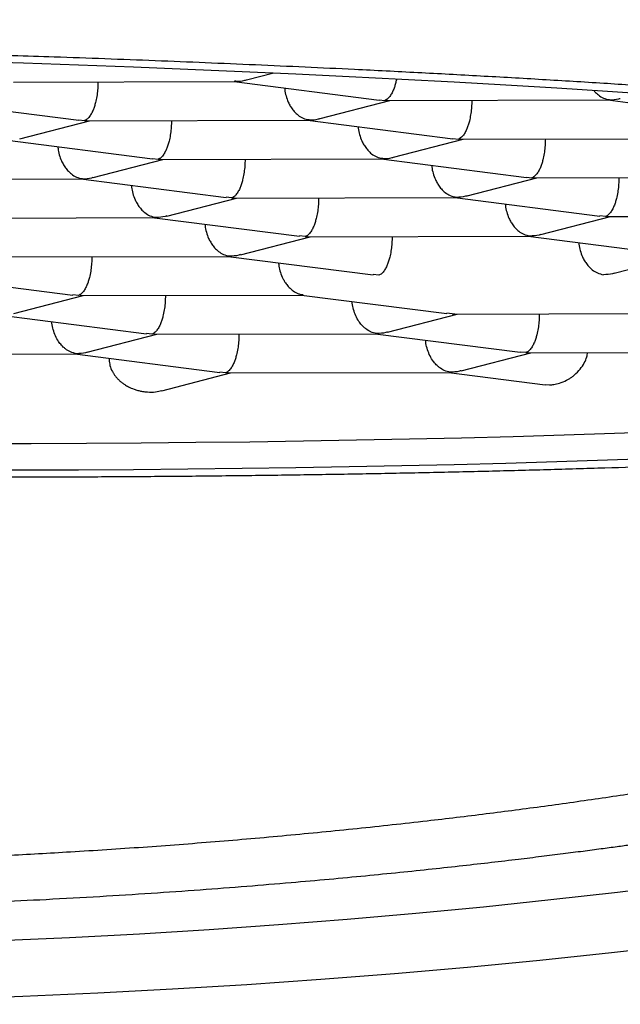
# Model space of a CAD drawing. Header units: millimetres. Extents: x 8 to 616, y 12 to 442.
# Tile 25 of 34: x 320.35 to 322.58, y 414.2 to 417.85. Entities that reach past the tile are written whole.
import ezdxf

# ---------------------------------------------------------------- set-up
doc = ezdxf.new("R2010")
doc.units = ezdxf.units.MM

msp = doc.modelspace()

# ---------------------------------------------------------------- linework, layer by layer
at = {"color": 7, "linetype": 'Continuous', "lineweight": 30}
for p, q in [((321.1912, 417.6302), (321.293, 417.6566)), ((320.3265, 417.6225), (321.1465, 417.6245)), ((320.6401, 417.6232), (320.64, 417.6163)), ((321.1454, 417.6245), (321.6839, 417.5556)), ((321.1512, 417.6251), (321.1465, 417.6254)), ((320.0311, 417.5496), (320.5696, 417.4808)), ((321.4642, 417.4867), (321.7227, 417.5538)), ((321.684, 417.5565), (321.7046, 417.5543)), ((321.7046, 417.5543), (321.7137, 417.5546)), ((321.7137, 417.5538), (322.5338, 417.5558)), ((322.0273, 417.5545), (322.0272, 417.5476)), ((322.5326, 417.5558), (323.0711, 417.4869)), ((322.5384, 417.5564), (322.5337, 417.5567)), ((320.3499, 417.4118), (320.6084, 417.4789)), ((320.5697, 417.4816), (320.5903, 417.4795)), ((320.5903, 417.4795), (320.5994, 417.4798)), ((320.5994, 417.4789), (321.4195, 417.4809)), ((320.913, 417.4797), (320.9129, 417.4727)), ((321.4183, 417.4809), (321.9569, 417.4121)), ((321.4241, 417.4815), (321.4195, 417.4818)), ((320.304, 417.4061), (320.8426, 417.3372)), ((321.7371, 417.3431), (321.9956, 417.4102)), ((321.9569, 417.4129), (321.9775, 417.4108)), ((321.9775, 417.4108), (321.9866, 417.4111)), ((321.9866, 417.4102), (322.8067, 417.4122)), ((322.3003, 417.411), (322.3001, 417.404)), ((320.6228, 417.2683), (320.8813, 417.3354)), ((320.8427, 417.3381), (320.8632, 417.3359)), ((320.8632, 417.3359), (320.8723, 417.3362)), ((320.8723, 417.3354), (321.6924, 417.3374)), ((321.186, 417.3361), (321.1859, 417.3292)), ((321.6913, 417.3374), (322.2298, 417.2685)), ((321.6971, 417.338), (321.6924, 417.3383)), ((322.2299, 417.2693), (322.2505, 417.2672)), ((319.7888, 417.2606), (320.5781, 417.2625)), ((320.577, 417.2625), (321.1154, 417.1937)), ((320.5828, 417.2631), (320.5781, 417.2634)), ((322.0102, 417.1996), (322.2686, 417.2667)), ((322.2505, 417.2672), (322.2596, 417.2675)), ((322.2596, 417.2666), (323.0796, 417.2686)), ((322.5732, 417.2674), (322.5731, 417.2604)), ((320.8959, 417.1247), (321.1543, 417.1918)), ((321.1362, 417.1924), (321.1155, 417.1946)), ((321.1362, 417.1924), (321.1453, 417.1927)), ((321.1453, 417.1918), (321.9653, 417.1938)), ((321.4589, 417.1926), (321.4588, 417.1856)), ((321.9642, 417.1938), (322.5026, 417.1249)), ((321.97, 417.1944), (321.9653, 417.1947)), ((322.2831, 417.056), (322.5415, 417.1231)), ((322.5234, 417.1236), (322.5027, 417.1258)), ((322.5234, 417.1236), (322.5325, 417.124)), ((322.5325, 417.1231), (323.3526, 417.1251)), ((320.031, 417.1169), (320.851, 417.119)), ((320.8499, 417.1189), (321.3883, 417.0501)), ((320.8557, 417.1196), (320.851, 417.1198)), ((321.4091, 417.0488), (321.3884, 417.051)), ((321.4182, 417.0482), (322.2383, 417.0502)), ((322.2371, 417.0502), (322.7755, 416.9814)), ((322.243, 417.0508), (322.2383, 417.0511)), ((321.1688, 416.9812), (321.4272, 417.0482)), ((321.4091, 417.0488), (321.4182, 417.0491)), ((321.7318, 417.049), (321.7317, 417.042)), ((322.556, 416.9125), (322.8144, 416.9795)), ((320.3041, 416.9734), (321.124, 416.9754)), ((320.6175, 416.9741), (320.6174, 416.9672)), ((321.1228, 416.9754), (321.6612, 416.9065)), ((321.1287, 416.976), (321.124, 416.9763)), ((321.682, 416.9052), (321.6613, 416.9074)), ((320.0085, 416.9005), (320.547, 416.8317)), ((320.5678, 416.8304), (320.547, 416.8326)), ((320.577, 416.8307), (320.5678, 416.8304)), ((320.577, 416.8298), (321.3969, 416.8318)), ((320.8905, 416.8306), (320.8904, 416.8236)), ((321.3958, 416.8318), (321.9342, 416.763)), ((321.4016, 416.8324), (321.3969, 416.8327)), ((320.3275, 416.7628), (320.5858, 416.8298)), ((321.7147, 416.694), (321.9731, 416.7611)), ((321.955, 416.7617), (321.9343, 416.7639)), ((321.955, 416.7617), (321.9641, 416.762)), ((321.9641, 416.7611), (322.7841, 416.7631)), ((322.2777, 416.7619), (322.2776, 416.7549)), ((320.2815, 416.757), (320.8199, 416.6881)), ((320.6004, 416.6192), (320.8588, 416.6863)), ((320.8407, 416.6868), (320.82, 416.689)), ((320.8499, 416.6872), (320.8407, 416.6868)), ((320.8499, 416.6863), (321.6699, 416.6883)), ((321.1634, 416.687), (321.1633, 416.6801)), ((321.6687, 416.6883), (322.2071, 416.6194)), ((321.6745, 416.6889), (321.6698, 416.6892)), ((319.7357, 416.6114), (320.5556, 416.6134)), ((320.5544, 416.6134), (321.0928, 416.5446)), ((320.5602, 416.614), (320.5556, 416.6143)), ((321.9876, 416.5505), (322.246, 416.6176)), ((322.2279, 416.6181), (322.2072, 416.6203)), ((322.2279, 416.6181), (322.237, 416.6184)), ((322.237, 416.6175), (323.0571, 416.6195)), ((320.6814, 416.5972), (320.6815, 416.5915)), ((320.8773, 416.4767), (321.1317, 416.5427)), ((321.1136, 416.5433), (321.0929, 416.5455)), ((321.1229, 416.5436), (321.1136, 416.5433)), ((321.1229, 416.5427), (321.9428, 416.5447)), ((321.9416, 416.5447), (322.2994, 416.4989)), ((321.9475, 416.5453), (321.9428, 416.5456)), ((322.2995, 416.4993), (322.3162, 416.4982))]:
    msp.add_line(p, q, dxfattribs=at)
at = {"color": 7, "linetype": 'Continuous', "lineweight": 30, "flags": 128}
for points in [[(318.9104, 417.7294), (319.1191, 417.7258), (319.3277, 417.7217), (319.536, 417.7171), (319.7439, 417.712), (319.9512, 417.7064), (320.1578, 417.7002), (320.3635, 417.6936), (320.5682, 417.6864), (320.7718, 417.6787), (320.9742, 417.6706), (321.1751, 417.662), (321.3745, 417.6529), (321.5721, 417.6433), (321.768, 417.6332), (321.9619, 417.6227), (322.1537, 417.6117), (322.3432, 417.6003), (322.5305, 417.5884), (322.7152, 417.5762)], [(318.3143, 416.3027), (318.5226, 416.2982), (318.7313, 416.2942), (318.94, 416.2907), (319.1487, 416.2877), (319.3573, 416.2853), (319.5655, 416.2834), (319.7734, 416.282), (319.9806, 416.2812), (320.1871, 416.2809), (320.3927, 416.2811), (320.5973, 416.2819), (320.8007, 416.2832), (321.0029, 416.2851), (321.2036, 416.2874), (321.4027, 416.2903), (321.6001, 416.2937), (321.7957, 416.2977), (321.9894, 416.3022), (322.1809, 416.3071), (322.3701, 416.3126), (322.557, 416.3187), (322.7414, 416.3252)], [(322.7152, 416.2248), (322.5305, 416.2183), (322.3432, 416.2124), (322.1537, 416.2069), (321.9619, 416.202), (321.768, 416.1976), (321.5721, 416.1937), (321.3745, 416.1904), (321.1751, 416.1875), (320.9742, 416.1853), (320.7718, 416.1835), (320.5682, 416.1823), (320.3635, 416.1816), (320.1578, 416.1814), (319.9512, 416.1818), (319.7439, 416.1827), (319.536, 416.1841), (319.3277, 416.1861), (319.1191, 416.1886), (318.9104, 416.1916), (318.7016, 416.1952), (318.493, 416.1992), (318.2847, 416.2039)], [(322.8134, 414.6446), (322.5685, 414.6144), (322.321, 414.5862), (322.0712, 414.56), (321.8194, 414.5358), (321.5655, 414.5137), (321.3099, 414.4936), (321.0526, 414.4756), (320.7939, 414.4597), (320.534, 414.4459), (320.2729, 414.4342), (320.011, 414.4247), (319.7484, 414.4172), (319.4852, 414.4119), (319.2216, 414.4087), (318.9579, 414.4076), (318.6942, 414.4087), (318.4306, 414.4119), (318.1674, 414.4172)], [(322.8104, 414.4196), (322.5463, 414.3895), (322.2798, 414.3616), (322.0111, 414.3358), (321.7402, 414.3122), (321.4674, 414.2908), (321.1929, 414.2716), (320.9169, 414.2546), (320.6396, 414.2399), (320.3611, 414.2274), (320.0816, 414.2172), (319.8013, 414.2092), (319.5205, 414.2036), (319.2393, 414.2001), (318.9579, 414.199), (318.6765, 414.2001), (318.3953, 414.2036), (318.1145, 414.2092)]]:
    msp.add_lwpolyline(points, dxfattribs=at)
at = {"color": 7, "linetype": 'Continuous', "lineweight": 30}
for points, knots in [([(309.6079, 417.8538), (309.608, 417.8442), (309.6081, 417.8262), (309.6088, 417.802), (309.6097, 417.782), (309.6105, 417.7667), (309.6114, 417.7533), (309.6123, 417.7413), (309.6133, 417.7286), (309.6145, 417.7159), (309.6159, 417.702), (309.6174, 417.6886), (309.619, 417.6756), (309.6206, 417.6633), (309.6224, 417.65), (309.6245, 417.6359), (309.6266, 417.622), (309.6287, 417.6096), (309.6305, 417.5994), (309.6321, 417.5907), (309.6337, 417.582), (309.6356, 417.5723), (309.6386, 417.5574), (309.6425, 417.5393), (309.6468, 417.5205), (309.6505, 417.5051), (309.6542, 417.4903), (309.6586, 417.4736), (309.6631, 417.4573), (309.6674, 417.4423), (309.6713, 417.4293), (309.6755, 417.4157), (309.6797, 417.4024), (309.6836, 417.3904), (309.6869, 417.3805), (309.6899, 417.3717), (309.6935, 417.3613), (309.6985, 417.3474), (309.705, 417.3298), (309.7121, 417.3114), (309.7191, 417.2938), (309.7256, 417.2779), (309.7321, 417.2625), (309.7387, 417.2473), (309.7457, 417.2317), (309.7524, 417.217), (309.7585, 417.204), (309.764, 417.1926), (309.7694, 417.1815), (309.7764, 417.1674), (309.7855, 417.1497), (309.7967, 417.1285), (309.8087, 417.1064), (309.8201, 417.0862), (309.831, 417.0674), (309.8415, 417.0498), (309.8514, 417.0335), (309.8644, 417.0125), (309.8784, 416.9907), (309.8964, 416.9637), (309.9155, 416.936), (309.9354, 416.9081), (309.9558, 416.8806), (309.9765, 416.8535), (309.9974, 416.8271), (310.0165, 416.8037), (310.0315, 416.7857), (310.0428, 416.7724), (310.0551, 416.7581), (310.0686, 416.7427), (310.0822, 416.7275), (310.0939, 416.7146), (310.1035, 416.7042), (310.1119, 416.6951), (310.121, 416.6854), (310.1317, 416.6741), (310.1441, 416.6612), (310.1617, 416.6432), (310.1835, 416.6214), (310.2093, 416.5962), (310.2351, 416.5716), (310.2618, 416.5468), (310.2895, 416.5218), (310.3173, 416.4973), (310.3452, 416.4733), (310.3722, 416.4506), (310.3987, 416.4288), (310.4244, 416.4081), (310.45, 416.3879), (310.4767, 416.3672), (310.5049, 416.3458), (310.5347, 416.3236), (310.5649, 416.3016), (310.596, 416.2794), (310.6287, 416.2566), (310.6641, 416.2324), (310.703, 416.2064), (310.7453, 416.1788), (310.7895, 416.1507), (310.8339, 416.1232), (310.8775, 416.0968), (310.9196, 416.072), (310.9597, 416.0488), (311.0012, 416.0253), (311.0461, 416.0003), (311.0967, 415.9729), (311.1514, 415.944), (311.2107, 415.9135), (311.2592, 415.8892), (311.2946, 415.8717), (311.3143, 415.8622), (311.3315, 415.8538), (311.3456, 415.8471), (311.3565, 415.8419), (311.3648, 415.8379), (311.3744, 415.8334), (311.3877, 415.8271), (311.4066, 415.8182), (311.4295, 415.8076), (311.4562, 415.7952), (311.4871, 415.7812), (311.5224, 415.7653), (311.5626, 415.7476), (311.6, 415.7313), (311.6335, 415.7169), (311.662, 415.7048), (311.6917, 415.6923), (311.7187, 415.6811), (311.7413, 415.6718), (311.7579, 415.665), (311.7708, 415.6597), (311.7834, 415.6547), (311.7986, 415.6485), (311.8195, 415.6402), (311.8455, 415.6298), (311.876, 415.6179), (311.9088, 415.6051), (311.9562, 415.5869), (312.0158, 415.5644), (312.0847, 415.5391), (312.147, 415.5167), (312.203, 415.4969), (312.2548, 415.479), (312.3022, 415.4628), (312.3451, 415.4484), (312.3835, 415.4357), (312.4179, 415.4244), (312.4499, 415.414), (312.4807, 415.4041), (312.5124, 415.394), (312.5471, 415.3831), (312.5865, 415.3708), (312.6305, 415.3572), (312.6838, 415.341), (312.7461, 415.3225), (312.8171, 415.3017), (312.8834, 415.2828), (312.9441, 415.2658), (312.9985, 415.2508), (313.0547, 415.2356), (313.111, 415.2205), (313.165, 415.2063), (313.214, 415.1937), (313.2569, 415.1827), (313.2926, 415.1737), (313.3216, 415.1664), (313.3458, 415.1604), (313.3685, 415.1548), (313.3918, 415.1491), (313.4202, 415.1422), (313.4554, 415.1337), (313.4995, 415.1232), (313.5481, 415.1118), (313.6009, 415.0996), (313.6572, 415.0867), (313.7168, 415.0734), (313.7779, 415.0599), (313.8389, 415.0467), (313.9182, 415.0298), (314.0157, 415.0096), (314.1314, 414.9864), (314.2459, 414.9641), (314.3591, 414.9429), (314.4709, 414.9226), (314.5801, 414.9034), (314.6854, 414.8854), (314.772, 414.8711), (314.8408, 414.8601), (314.8928, 414.8518), (314.9431, 414.8439), (314.9917, 414.8365), (315.0384, 414.8294), (315.0834, 414.8227), (315.1258, 414.8164), (315.1621, 414.8111), (315.1905, 414.8071), (315.2096, 414.8043), (315.2231, 414.8024), (315.2367, 414.8005), (315.2544, 414.798), (315.2801, 414.7944), (315.313, 414.7898), (315.3537, 414.7843), (315.4009, 414.7779), (315.4538, 414.7709), (315.5178, 414.7625), (315.5927, 414.753), (315.6789, 414.7423), (315.7732, 414.731), (315.8759, 414.7192), (315.9873, 414.7068), (316.1054, 414.6942), (316.2303, 414.6815), (316.362, 414.6688), (316.4979, 414.6565), (316.6377, 414.6445), (316.7811, 414.633), (316.9307, 414.6218), (317.0867, 414.611), (317.249, 414.6007), (317.4176, 414.5911), (317.5926, 414.5822), (317.7738, 414.5741), (317.9614, 414.567), (318.1408, 414.5614), (318.3112, 414.5571), (318.4716, 414.5539), (318.6358, 414.5516), (318.8036, 414.5502), (318.994, 414.5498), (319.2034, 414.5507), (319.4284, 414.5535), (319.6463, 414.5579), (319.8571, 414.5637), (320.0607, 414.5708), (320.257, 414.5791), (320.4519, 414.5886), (320.6449, 414.5994), (320.8355, 414.6114), (321.0172, 414.624), (321.19, 414.6373), (321.3495, 414.6505), (321.4962, 414.6635), (321.6307, 414.6762), (321.7581, 414.6888), (321.8785, 414.7014), (321.992, 414.7138), (322.0986, 414.7259), (322.1958, 414.7374), (322.2842, 414.7482), (322.3641, 414.7582), (322.4379, 414.7677), (322.5048, 414.7765), (322.5642, 414.7845), (322.6093, 414.7907), (322.6422, 414.7953), (322.6645, 414.7984), (322.6859, 414.8015), (322.7095, 414.8048), (322.7383, 414.8089), (322.7733, 414.814), (322.8138, 414.8199), (322.8632, 414.8273), (322.9222, 414.8362), (322.9913, 414.8468), (323.067, 414.8587), (323.1491, 414.872), (323.2466, 414.8882), (323.3577, 414.9072), (323.4795, 414.9288), (323.6002, 414.9509), (323.7183, 414.9734), (323.8339, 414.9962), (323.947, 415.0192), (324.0467, 415.0402), (324.1336, 415.0589), (324.2068, 415.0751), (324.2756, 415.0906), (324.3316, 415.1034), (324.3758, 415.1137), (324.4095, 415.1217), (324.4408, 415.1291), (324.4688, 415.1358), (324.4916, 415.1413), (324.5087, 415.1454), (324.5213, 415.1485), (324.533, 415.1514), (324.5458, 415.1545), (324.5608, 415.1582), (324.5819, 415.1634), (324.6102, 415.1705), (324.6467, 415.1796), (324.6878, 415.1901), (324.7336, 415.2019), (324.7836, 415.2149), (324.8373, 415.2292), (324.8934, 415.2443), (324.951, 415.2601), (325.0097, 415.2764), (325.0631, 415.2916), (325.1111, 415.3054), (325.1534, 415.3178), (325.1963, 415.3304), (325.2396, 415.3434), (325.2834, 415.3566), (325.3276, 415.3702), (325.3716, 415.384), (325.41, 415.3961), (325.4407, 415.4059), (325.4626, 415.4129), (325.4794, 415.4184), (325.4922, 415.4225), (325.5038, 415.4263), (325.5181, 415.431), (325.5371, 415.4373), (325.5612, 415.4453), (325.5895, 415.4547), (325.6358, 415.4703), (325.697, 415.4914), (325.7702, 415.5172), (325.8394, 415.5421), (325.9055, 415.5665), (325.9698, 415.5908), (326.0205, 415.6103), (326.0581, 415.625), (326.0819, 415.6344), (326.1034, 415.643), (326.1213, 415.6502), (326.1351, 415.6558), (326.1476, 415.6608), (326.1617, 415.6666), (326.1807, 415.6743), (326.2049, 415.6843), (326.2342, 415.6965), (326.272, 415.7125), (326.3178, 415.7321), (326.3707, 415.7552), (326.4133, 415.7742), (326.4449, 415.7886), (326.4647, 415.7976), (326.4847, 415.8068), (326.5042, 415.8159), (326.5218, 415.8241), (326.5367, 415.8311), (326.5486, 415.8368), (326.5583, 415.8414), (326.569, 415.8465), (326.583, 415.8532), (326.6017, 415.8622), (326.6241, 415.8732), (326.6492, 415.8856), (326.6782, 415.9), (326.7089, 415.9155), (326.7403, 415.9316), (326.7694, 415.9467), (326.796, 415.9607), (326.8199, 415.9734), (326.8392, 415.9839), (326.8542, 415.992), (326.8653, 415.9981), (326.8761, 416.004), (326.8885, 416.0108), (326.9044, 416.0196), (326.9257, 416.0316), (326.951, 416.0459), (326.9784, 416.0617), (327.0042, 416.0768), (327.0282, 416.0909), (327.0522, 416.1053), (327.0765, 416.12), (327.101, 416.1351), (327.1253, 416.1502), (327.1501, 416.1659), (327.1766, 416.1828), (327.2043, 416.2009), (327.2345, 416.2209), (327.2681, 416.2435), (327.302, 416.267), (327.3347, 416.29), (327.3645, 416.3115), (327.3925, 416.332), (327.4178, 416.351), (327.44, 416.3679), (327.4726, 416.3931), (327.5164, 416.4279), (327.563, 416.4668), (327.6021, 416.5005), (327.633, 416.5278), (327.6598, 416.5522), (327.6814, 416.5724), (327.6988, 416.5888), (327.7158, 416.6052), (327.7331, 416.6222), (327.7511, 416.6402), (327.7701, 416.6596), (327.7908, 416.6811), (327.8095, 416.7012), (327.826, 416.7192), (327.8391, 416.7336), (327.851, 416.7471), (327.8612, 416.7588), (327.8706, 416.7696), (327.8798, 416.7804), (327.8895, 416.792), (327.8998, 416.8044), (327.9101, 416.8169), (327.9199, 416.8291), (327.9288, 416.8402), (327.9367, 416.8503), (327.9445, 416.8604), (327.9526, 416.8709), (327.9615, 416.8828), (327.9712, 416.8957), (327.9812, 416.9093), (327.9907, 416.9226), (327.9991, 416.9344), (328.0069, 416.9456), (328.0155, 416.958), (328.0254, 416.9727), (328.0365, 416.9895), (328.0472, 417.0061), (328.0568, 417.0212), (328.065, 417.0344), (328.0728, 417.0472), (328.0811, 417.0611), (328.0906, 417.0773), (328.0997, 417.0932), (328.1076, 417.1073), (328.1135, 417.118), (328.1182, 417.1268), (328.1227, 417.1352), (328.1276, 417.1446), (328.1337, 417.1562), (328.1405, 417.1697), (328.1476, 417.1839), (328.1543, 417.1977), (328.1608, 417.2114), (328.1673, 417.2255), (328.1743, 417.241), (328.1823, 417.2593), (328.1907, 417.279), (328.1988, 417.2989), (328.2058, 417.3168), (328.2126, 417.3347), (328.2185, 417.3509), (328.2237, 417.3654), (328.228, 417.378), (328.2327, 417.392), (328.2374, 417.4064), (328.2417, 417.4201), (328.2453, 417.4319), (328.2483, 417.4423), (328.2513, 417.4527), (328.2546, 417.4644), (328.2583, 417.4778), (328.2619, 417.4918), (328.2653, 417.5053), (328.2683, 417.5178), (328.2714, 417.5308), (328.2743, 417.5442), (328.2773, 417.5579), (328.2795, 417.5689), (328.2813, 417.5778), (328.2828, 417.5858), (328.2845, 417.5953), (328.2867, 417.6074), (328.2891, 417.6215), (328.2913, 417.6359), (328.2933, 417.6491), (328.295, 417.6615), (328.2968, 417.6753), (328.2989, 417.6925), (328.3009, 417.7117), (328.3026, 417.7305), (328.3039, 417.7468), (328.3049, 417.7606), (328.3057, 417.774), (328.3065, 417.7893), (328.3072, 417.8078), (328.3078, 417.8296), (328.3079, 417.8454), (328.3079, 417.8538)], [0, 0, 0, 0, 0.0019657, 0.0036864, 0.0051631, 0.0064023, 0.0074381, 0.0082776, 0.009062, 0.0099168, 0.0108963, 0.012004, 0.0128275, 0.0137219, 0.0146874, 0.0157239, 0.016791, 0.0177162, 0.0184406, 0.0190249, 0.0196297, 0.0203431, 0.021165, 0.0229223, 0.0243382, 0.0253247, 0.0263599, 0.0276178, 0.0290777, 0.0300074, 0.0309875, 0.0320178, 0.0330769, 0.0339998, 0.0347519, 0.0353461, 0.0359955, 0.0371469, 0.0385636, 0.0400773, 0.0414283, 0.0426661, 0.0437739, 0.0450082, 0.0462468, 0.0474655, 0.0484946, 0.0493436, 0.0502062, 0.0511597, 0.0527596, 0.0545012, 0.0563443, 0.058194, 0.0594767, 0.0606536, 0.0619582, 0.0634219, 0.0662038, 0.0683246, 0.0705351, 0.0733537, 0.0757181, 0.0777413, 0.0804241, 0.0830203, 0.0842084, 0.085353, 0.0866826, 0.0881936, 0.0896605, 0.0909484, 0.0918349, 0.0926244, 0.0935233, 0.0946022, 0.0958608, 0.0972359, 0.0997962, 0.1022135, 0.1046379, 0.107091, 0.1096088, 0.1121719, 0.1145686, 0.1169678, 0.1191924, 0.1213601, 0.1234725, 0.1255656, 0.1279565, 0.1303393, 0.1327156, 0.1351379, 0.1376126, 0.1402685, 0.1431999, 0.1463529, 0.1496196, 0.1528075, 0.1558734, 0.1588069, 0.1615465, 0.1640952, 0.1672219, 0.1705291, 0.1740648, 0.1778398, 0.1818643, 0.1831807, 0.1844331, 0.1854898, 0.1863497, 0.1870127, 0.1874791, 0.187865, 0.1887609, 0.1899023, 0.191289, 0.1928718, 0.1946926, 0.1967724, 0.1991127, 0.2017131, 0.2032542, 0.2048739, 0.2065721, 0.2082887, 0.20943, 0.2103565, 0.2110681, 0.2115775, 0.2124476, 0.2135985, 0.2150303, 0.2167427, 0.2185908, 0.2203864, 0.2244078, 0.2281333, 0.2312637, 0.2341501, 0.2367956, 0.2392033, 0.2413736, 0.2432741, 0.2449545, 0.246513, 0.2480377, 0.249506, 0.251199, 0.2531166, 0.2552588, 0.2575956, 0.2608014, 0.264161, 0.2676743, 0.2701129, 0.2726204, 0.2751967, 0.277838, 0.2803233, 0.2825249, 0.2844429, 0.2860774, 0.2873012, 0.2883092, 0.2892912, 0.2903137, 0.2913913, 0.2930315, 0.2949565, 0.2971662, 0.2993796, 0.3018198, 0.3044351, 0.3070417, 0.3096237, 0.312181, 0.3170641, 0.3218546, 0.3265527, 0.3311584, 0.3356718, 0.3400787, 0.3442712, 0.3482269, 0.3503387, 0.3523763, 0.3543398, 0.3562292, 0.3580443, 0.3597854, 0.3614524, 0.3629598, 0.363985, 0.3647208, 0.3651687, 0.3655412, 0.366279, 0.3672033, 0.3685055, 0.3700574, 0.3718589, 0.3739029, 0.3760939, 0.3791408, 0.382389, 0.3858386, 0.3897493, 0.39389, 0.3982609, 0.402862, 0.4076931, 0.4127543, 0.4177371, 0.4229244, 0.4283163, 0.4339128, 0.4397137, 0.4457193, 0.4519294, 0.458344, 0.4649633, 0.4717871, 0.4772923, 0.4829237, 0.4886815, 0.4945656, 0.5005604, 0.5086853, 0.5165727, 0.5242228, 0.5316356, 0.538811, 0.5457492, 0.55245, 0.5595468, 0.5663566, 0.5728792, 0.5791148, 0.5850633, 0.5902219, 0.5951433, 0.5998273, 0.6042741, 0.6084837, 0.6124559, 0.6161908, 0.619406, 0.6224218, 0.6252352, 0.6277853, 0.6300476, 0.6320222, 0.6329596, 0.6338147, 0.6345877, 0.6354292, 0.6365348, 0.637904, 0.6394751, 0.6412146, 0.6436407, 0.6463333, 0.6492925, 0.6525184, 0.656011, 0.6608454, 0.6657872, 0.6706693, 0.6754918, 0.6802548, 0.6849581, 0.6896017, 0.6928098, 0.695981, 0.6989542, 0.7016655, 0.7032356, 0.7047021, 0.706065, 0.7073228, 0.7083812, 0.7090685, 0.7095788, 0.7100478, 0.7106128, 0.7112737, 0.7120307, 0.7134141, 0.7150348, 0.7168926, 0.7189303, 0.7211933, 0.7236682, 0.7262424, 0.7288903, 0.731612, 0.7344073, 0.736372, 0.7383715, 0.740406, 0.7424754, 0.7445797, 0.746719, 0.7488933, 0.7510116, 0.7523501, 0.753434, 0.7542635, 0.7548384, 0.755339, 0.7559977, 0.7569785, 0.7581803, 0.7596034, 0.7612403, 0.7651871, 0.7689618, 0.7725643, 0.7760085, 0.7794317, 0.7828688, 0.7842228, 0.7855761, 0.7867863, 0.787774, 0.7885392, 0.7890819, 0.7898446, 0.7909016, 0.7922543, 0.7939028, 0.7958472, 0.7986924, 0.8017537, 0.8050314, 0.8061814, 0.8073558, 0.8085547, 0.8097693, 0.8108561, 0.8117501, 0.8124721, 0.8130222, 0.8135188, 0.8144278, 0.815574, 0.8169572, 0.8185758, 0.8202432, 0.8223765, 0.8243746, 0.8262375, 0.8279651, 0.8295437, 0.8308874, 0.8317675, 0.8324932, 0.8331019, 0.833903, 0.8349652, 0.8362884, 0.8381988, 0.8401071, 0.8418894, 0.8435459, 0.8450763, 0.8469164, 0.8486506, 0.850285, 0.852118, 0.8540411, 0.856055, 0.858253, 0.8607785, 0.8636336, 0.8660307, 0.8683801, 0.8706488, 0.8726966, 0.8745027, 0.8760707, 0.8807262, 0.8854837, 0.888134, 0.8910495, 0.8937877, 0.8954638, 0.8970805, 0.8986605, 0.9003079, 0.9020499, 0.9038918, 0.9059346, 0.9082177, 0.9096013, 0.9110283, 0.912296, 0.9133688, 0.9142978, 0.9152823, 0.9163424, 0.9174783, 0.9186841, 0.9197906, 0.9207955, 0.9216987, 0.9225263, 0.923508, 0.9245148, 0.9256742, 0.9269502, 0.9281114, 0.9291169, 0.9299759, 0.9308585, 0.9322154, 0.9337387, 0.9352913, 0.9366371, 0.9376928, 0.9386581, 0.9398117, 0.9411739, 0.9427136, 0.9437925, 0.9446793, 0.9453741, 0.9459644, 0.9467265, 0.9476805, 0.9488266, 0.9500424, 0.9511547, 0.9521621, 0.9533228, 0.9544604, 0.9557473, 0.9576058, 0.9591094, 0.9603938, 0.9617607, 0.963256, 0.9641208, 0.9650844, 0.9661467, 0.9673003, 0.9683617, 0.9692515, 0.9699711, 0.9707182, 0.9715861, 0.9726079, 0.9737012, 0.9747105, 0.9756323, 0.9764666, 0.9776033, 0.9786014, 0.979495, 0.980035, 0.9805587, 0.9812465, 0.9821279, 0.9832029, 0.9843303, 0.9852871, 0.9860705, 0.9870368, 0.9882917, 0.9898027, 0.9911949, 0.9923852, 0.9933735, 0.9942523, 0.9953496, 0.9966733, 0.9982234, 1, 1, 1, 1]), ([(310.6651, 417.09), (310.6658, 417.0977), (310.667, 417.1133), (310.6774, 417.1353), (310.6927, 417.1561), (310.7125, 417.1757), (310.7375, 417.1951), (310.7661, 417.2135), (310.7973, 417.2306), (310.8303, 417.2466), (310.867, 417.2625), (310.9086, 417.2788), (310.9556, 417.2954), (311.0085, 417.3124), (311.0657, 417.3293), (311.1234, 417.3449), (311.1806, 417.3592), (311.2364, 417.3725), (311.2951, 417.3855), (311.3611, 417.3994), (311.4353, 417.4141), (311.5183, 417.4295), (311.6055, 417.4446), (311.6968, 417.4595), (311.7922, 417.4742), (311.9013, 417.4899), (312.0254, 417.5068), (312.1663, 417.5245), (312.3136, 417.5417), (312.4479, 417.5563), (312.5666, 417.5685), (312.6677, 417.5784), (312.7711, 417.5881), (312.8847, 417.5983), (313.009, 417.6089), (313.1446, 417.6199), (313.2836, 417.6305), (313.4258, 417.6407), (313.5713, 417.6506), (313.7344, 417.6611), (313.916, 417.672), (314.1174, 417.6831), (314.3235, 417.6936), (314.5076, 417.7022), (314.6678, 417.7092), (314.8027, 417.7147), (314.9392, 417.7199), (315.0876, 417.7253), (315.248, 417.7306), (315.4209, 417.7359), (315.596, 417.7408), (315.7732, 417.7453), (315.9524, 417.7493), (316.151, 417.7533), (316.3696, 417.757), (316.6088, 417.7603), (316.8504, 417.7629), (317.0637, 417.7645), (317.2473, 417.7655), (317.4009, 417.7659), (317.5551, 417.7661), (317.7214, 417.766), (317.9, 417.7655), (318.0907, 417.7646), (318.2821, 417.7632), (318.4743, 417.7613), (318.6669, 417.7591), (318.8788, 417.7561), (319.1097, 417.7523), (319.3597, 417.7474), (319.6097, 417.7417), (319.8279, 417.7362), (320.0144, 417.731), (320.1692, 417.7264), (320.3237, 417.7215), (320.4893, 417.7159), (320.6658, 417.7097), (320.8528, 417.7026), (321.0391, 417.695), (321.2245, 417.6871), (321.4089, 417.6788), (321.6101, 417.6692), (321.8273, 417.6582), (322.06, 417.6457), (322.29, 417.6325), (322.5145, 417.6188), (322.733, 417.6047), (322.9355, 417.591), (323.1249, 417.5774), (323.3018, 417.5642), (323.4761, 417.5506), (323.6385, 417.5373), (323.7892, 417.5245), (323.9287, 417.5122), (324.0661, 417.4996), (324.2059, 417.4864), (324.3475, 417.4725), (324.4907, 417.4578), (324.631, 417.4429), (324.7596, 417.4286), (324.8771, 417.4151), (324.984, 417.4024), (325.0888, 417.3895), (325.1991, 417.3755), (325.3142, 417.3604), (325.4334, 417.344), (325.5492, 417.3274), (325.6616, 417.3105), (325.7704, 417.2934), (325.8859, 417.2745), (326.0066, 417.2536), (326.1308, 417.2307), (326.2485, 417.2075), (326.3435, 417.1875), (326.4187, 417.1706), (326.4765, 417.1572), (326.5321, 417.1436), (326.5909, 417.1286), (326.652, 417.1121), (326.7145, 417.0941), (326.7729, 417.0761), (326.8275, 417.0579), (326.8779, 417.0396), (326.9311, 417.0186), (326.9845, 416.9949), (327.0354, 416.9684), (327.0775, 416.9418), (327.1095, 416.9163), (327.1323, 416.8919), (327.1473, 416.8686), (327.1553, 416.8453), (327.1562, 416.8236), (327.1516, 416.8035), (327.1427, 416.785), (327.1293, 416.7665), (327.1123, 416.7492), (327.0928, 416.7329), (327.0779, 416.7229), (327.0704, 416.7178)], [0, 0, 0, 0, 0.008918, 0.0178436, 0.0254915, 0.0331394, 0.0408068, 0.0484741, 0.0549092, 0.0613444, 0.0677911, 0.0742379, 0.0813367, 0.0884355, 0.0955499, 0.1026642, 0.1084368, 0.1142093, 0.1199902, 0.1257711, 0.1328527, 0.1399353, 0.1470169, 0.1541333, 0.1612507, 0.1683671, 0.1775904, 0.1868136, 0.1960709, 0.2053283, 0.2111008, 0.2168734, 0.2226543, 0.2284351, 0.2355167, 0.2425993, 0.2496809, 0.2567974, 0.2639148, 0.2710312, 0.2802544, 0.2894776, 0.298735, 0.3079923, 0.3137649, 0.3195374, 0.3253183, 0.3310992, 0.3381808, 0.3452634, 0.352345, 0.3594614, 0.3665788, 0.3736952, 0.3829185, 0.3921417, 0.401399, 0.4106564, 0.4164289, 0.4222015, 0.4279824, 0.4337632, 0.4408448, 0.4479274, 0.455009, 0.4621255, 0.4692429, 0.4763593, 0.4855825, 0.4948057, 0.5040631, 0.5133204, 0.519093, 0.5248655, 0.5306464, 0.5364273, 0.5435089, 0.5505915, 0.5576731, 0.5647895, 0.5719069, 0.5790233, 0.5882466, 0.5974698, 0.6067271, 0.6159845, 0.6249024, 0.6338281, 0.641476, 0.6491239, 0.6567912, 0.6644585, 0.6708937, 0.6773289, 0.6837756, 0.6902223, 0.6973212, 0.70442, 0.7115343, 0.7186487, 0.7244212, 0.7301938, 0.7359747, 0.7417555, 0.7488372, 0.7559197, 0.7630013, 0.7701178, 0.7772352, 0.7843516, 0.7935748, 0.802798, 0.8120554, 0.8213127, 0.8265709, 0.8318291, 0.8370936, 0.8423581, 0.8492617, 0.8561663, 0.8630699, 0.8700058, 0.8769425, 0.8838784, 0.8938812, 0.9038839, 0.9139302, 0.9239765, 0.9328237, 0.9416708, 0.950548, 0.9594252, 0.966567, 0.9737087, 0.9808662, 0.9880237, 0.9940107, 1, 1, 1, 1]), ([(320.64, 417.6163), (320.6397, 417.6084), (320.6391, 417.5924), (320.6359, 417.5683), (320.6323, 417.5505), (320.6291, 417.5385), (320.6269, 417.5314), (320.6237, 417.5219), (320.6185, 417.5097), (320.6107, 417.4962), (320.6012, 417.4844), (320.5941, 417.4812), (320.5903, 417.4795)], [0, 0, 0, 0, 0.1112981, 0.2271171, 0.3486611, 0.390702, 0.4335313, 0.4771817, 0.573703, 0.6929329, 0.8350093, 1, 1, 1, 1]), ([(321.1512, 417.6251), (321.1628, 417.6254), (321.1764, 417.6257), (321.1892, 417.63), (321.1911, 417.6307)], [0, 0, 0, 0, 0.851817, 1, 1, 1, 1]), ([(321.333, 417.6005), (321.333, 417.5985), (321.3335, 417.5883), (321.3378, 417.5701), (321.344, 417.5523), (321.3499, 417.5403), (321.3538, 417.5332), (321.3599, 417.5237), (321.3692, 417.5116), (321.3836, 417.4981), (321.4023, 417.4863), (321.4165, 417.4832), (321.4241, 417.4815)], [0, 0, 0, 0, 0.031104, 0.157374, 0.289886, 0.335721, 0.382415, 0.430004, 0.535235, 0.665224, 0.820121, 1, 1, 1, 1]), ([(321.748, 417.6341), (321.7472, 417.6296), (321.7458, 417.6223), (321.7434, 417.6134), (321.7412, 417.6062), (321.738, 417.5967), (321.7328, 417.5846), (321.725, 417.5711), (321.7155, 417.5592), (321.7084, 417.556), (321.7046, 417.5543)], [0, 0, 0, 0, 0.097357, 0.155619, 0.214973, 0.275464, 0.409226, 0.574458, 0.771352, 1, 1, 1, 1]), ([(322.48, 417.5916), (322.4809, 417.5903), (322.4861, 417.5834), (322.4979, 417.5731), (322.5166, 417.5611), (322.5308, 417.558), (322.5384, 417.5564)], [0, 0, 0, 0, 0.058975, 0.322168, 0.635793, 1, 1, 1, 1]), ([(322.5384, 417.5564), (322.55, 417.5567), (322.5636, 417.557), (322.5764, 417.5613), (322.5783, 417.5619)], [0, 0, 0, 0, 0.851817, 1, 1, 1, 1]), ([(322.0272, 417.5476), (322.0269, 417.5397), (322.0263, 417.5236), (322.0231, 417.4996), (322.0195, 417.4818), (322.0163, 417.4698), (322.0142, 417.4627), (322.0109, 417.4531), (322.0057, 417.441), (321.998, 417.4275), (321.9884, 417.4156), (321.9813, 417.4125), (321.9775, 417.4108)], [0, 0, 0, 0, 0.111298, 0.227117, 0.348661, 0.390702, 0.433531, 0.477182, 0.573703, 0.692933, 0.835009, 1, 1, 1, 1]), ([(320.9129, 417.4727), (320.9126, 417.4649), (320.912, 417.4488), (320.9088, 417.4248), (320.9052, 417.407), (320.902, 417.395), (320.8999, 417.3878), (320.8966, 417.3783), (320.8914, 417.3662), (320.8837, 417.3527), (320.8742, 417.3408), (320.8671, 417.3376), (320.8632, 417.3359)], [0, 0, 0, 0, 0.111298, 0.227117, 0.348661, 0.390702, 0.433531, 0.477182, 0.573703, 0.692933, 0.835009, 1, 1, 1, 1]), ([(321.4241, 417.4815), (321.4357, 417.4818), (321.4493, 417.4821), (321.4621, 417.4865), (321.464, 417.4871)], [0, 0, 0, 0, 0.851817, 1, 1, 1, 1]), ([(321.6059, 417.4569), (321.606, 417.4549), (321.6064, 417.4447), (321.6107, 417.4265), (321.617, 417.4087), (321.6228, 417.3967), (321.6268, 417.3896), (321.6328, 417.3801), (321.6421, 417.368), (321.6565, 417.3545), (321.6753, 417.3427), (321.6895, 417.3396), (321.6971, 417.338)], [0, 0, 0, 0, 0.031104, 0.157374, 0.289886, 0.335721, 0.382415, 0.430004, 0.535235, 0.665224, 0.820121, 1, 1, 1, 1]), ([(320.4916, 417.3821), (320.4917, 417.3801), (320.4921, 417.3699), (320.4964, 417.3517), (320.5027, 417.3339), (320.5085, 417.3219), (320.5125, 417.3148), (320.5185, 417.3053), (320.5279, 417.2932), (320.5422, 417.2797), (320.561, 417.2679), (320.5752, 417.2648), (320.5828, 417.2631)], [0, 0, 0, 0, 0.031104, 0.157374, 0.289886, 0.335721, 0.382415, 0.430004, 0.535235, 0.665224, 0.820121, 1, 1, 1, 1]), ([(322.3001, 417.404), (322.2998, 417.3961), (322.2992, 417.3801), (322.296, 417.356), (322.2924, 417.3383), (322.2892, 417.3262), (322.2871, 417.3191), (322.2839, 417.3096), (322.2787, 417.2974), (322.2709, 417.2839), (322.2614, 417.2721), (322.2543, 417.2689), (322.2505, 417.2672)], [0, 0, 0, 0, 0.111298, 0.227117, 0.348661, 0.390702, 0.433531, 0.477182, 0.573703, 0.692933, 0.835009, 1, 1, 1, 1]), ([(321.6971, 417.338), (321.7087, 417.3383), (321.7222, 417.3386), (321.7351, 417.3429), (321.737, 417.3435)], [0, 0, 0, 0, 0.8518167, 1, 1, 1, 1]), ([(321.1859, 417.3292), (321.1855, 417.3213), (321.1849, 417.3052), (321.1818, 417.2812), (321.1781, 417.2634), (321.175, 417.2514), (321.1728, 417.2443), (321.1696, 417.2347), (321.1644, 417.2226), (321.1566, 417.2091), (321.1471, 417.1972), (321.14, 417.1941), (321.1362, 417.1924)], [0, 0, 0, 0, 0.111298, 0.227117, 0.348661, 0.390702, 0.433531, 0.477182, 0.573703, 0.692933, 0.835009, 1, 1, 1, 1]), ([(321.8788, 417.3134), (321.8789, 417.3114), (321.8793, 417.3012), (321.8836, 417.2829), (321.8899, 417.2652), (321.8958, 417.2532), (321.8997, 417.2461), (321.9058, 417.2365), (321.9151, 417.2244), (321.9294, 417.211), (321.9482, 417.1992), (321.9624, 417.1961), (321.97, 417.1944)], [0, 0, 0, 0, 0.031104, 0.157374, 0.289886, 0.335721, 0.382415, 0.430004, 0.535235, 0.665224, 0.820121, 1, 1, 1, 1]), ([(320.5828, 417.2631), (320.5944, 417.2634), (320.608, 417.2637), (320.6208, 417.2681), (320.6227, 417.2687)], [0, 0, 0, 0, 0.851817, 1, 1, 1, 1]), ([(320.7645, 417.2385), (320.7646, 417.2365), (320.7651, 417.2263), (320.7693, 417.2081), (320.7756, 417.1903), (320.7815, 417.1783), (320.7854, 417.1712), (320.7915, 417.1617), (320.8008, 417.1496), (320.8151, 417.1361), (320.8339, 417.1243), (320.8481, 417.1212), (320.8557, 417.1196)], [0, 0, 0, 0, 0.031104, 0.157374, 0.289886, 0.335721, 0.382415, 0.430004, 0.535235, 0.665224, 0.820121, 1, 1, 1, 1]), ([(322.5731, 417.2604), (322.5728, 417.2526), (322.5722, 417.2365), (322.569, 417.2125), (322.5654, 417.1947), (322.5622, 417.1827), (322.56, 417.1756), (322.5568, 417.166), (322.5516, 417.1539), (322.5438, 417.1404), (322.5343, 417.1285), (322.5272, 417.1253), (322.5234, 417.1236)], [0, 0, 0, 0, 0.111298, 0.227117, 0.348661, 0.390702, 0.433531, 0.477182, 0.573703, 0.692933, 0.835009, 1, 1, 1, 1]), ([(322.01, 417.2001), (322.0081, 417.1994), (321.9952, 417.1951), (321.9816, 417.1947), (321.97, 417.1944)], [0, 0, 0, 0, 0.151908, 1, 1, 1, 1]), ([(321.4588, 417.1856), (321.4585, 417.1777), (321.4579, 417.1617), (321.4547, 417.1376), (321.4511, 417.1199), (321.4479, 417.1078), (321.4458, 417.1007), (321.4425, 417.0912), (321.4373, 417.079), (321.4296, 417.0655), (321.42, 417.0537), (321.4129, 417.0505), (321.4091, 417.0488)], [0, 0, 0, 0, 0.111298, 0.227117, 0.348661, 0.390702, 0.433531, 0.477182, 0.573703, 0.692933, 0.835009, 1, 1, 1, 1]), ([(322.1518, 417.1698), (322.1519, 417.1678), (322.1523, 417.1576), (322.1566, 417.1394), (322.1628, 417.1216), (322.1687, 417.1096), (322.1726, 417.1025), (322.1787, 417.093), (322.188, 417.0809), (322.2024, 417.0674), (322.2211, 417.0556), (322.2353, 417.0525), (322.243, 417.0508)], [0, 0, 0, 0, 0.031104, 0.157374, 0.289886, 0.335721, 0.382415, 0.430004, 0.535235, 0.665224, 0.820121, 1, 1, 1, 1]), ([(320.8957, 417.1252), (320.8938, 417.1246), (320.8809, 417.1202), (320.8673, 417.1199), (320.8557, 417.1196)], [0, 0, 0, 0, 0.151908, 1, 1, 1, 1]), ([(310.6816, 417.0896), (310.688, 417.066), (310.7007, 417.0189), (310.728, 416.9484), (310.761, 416.8781), (310.8004, 416.8081), (310.8461, 416.7386), (310.8979, 416.6695), (310.9565, 416.6002), (311.0219, 416.5307), (311.0945, 416.4612), (311.1741, 416.3918), (311.2607, 416.3226), (311.3528, 416.255), (311.4496, 416.1892), (311.5505, 416.1254), (311.657, 416.0625), (311.7691, 416.0005), (311.8867, 415.9395), (312.0096, 415.8796), (312.1391, 415.8202), (312.2753, 415.7614), (312.4183, 415.7032), (312.5677, 415.6459), (312.7234, 415.5895), (312.8931, 415.5316), (313.0763, 415.4728), (313.2737, 415.4136), (313.4774, 415.3564), (313.6871, 415.3013), (313.8922, 415.2509), (314.0914, 415.205), (314.284, 415.1632), (314.4803, 415.1232), (314.6821, 415.0845), (314.8891, 415.0472), (315.0979, 415.0122), (315.3064, 414.9795), (315.5141, 414.9492), (315.7245, 414.9206), (315.9374, 414.8939), (316.1537, 414.8688), (316.3735, 414.8455), (316.5965, 414.824), (316.8215, 414.8044), (317.0481, 414.7868), (317.2788, 414.771), (317.5135, 414.7571), (317.763, 414.7446), (318.0248, 414.7341), (318.2988, 414.726), (318.5735, 414.7206), (318.8486, 414.7181), (319.1105, 414.7184), (319.3589, 414.721), (319.5937, 414.7255), (319.8281, 414.7321), (320.0638, 414.7409), (320.3007, 414.7518), (320.5496, 414.7655), (320.8079, 414.7824), (321.0751, 414.8027), (321.3401, 414.8258), (321.6024, 414.8515), (321.8492, 414.8786), (322.0808, 414.9064), (322.2975, 414.9347), (322.5116, 414.9649), (322.7247, 414.9973), (322.9366, 415.0318), (323.1435, 415.0679), (323.3436, 415.1053), (323.537, 415.1436), (323.7269, 415.1836), (323.9132, 415.2252), (324.0955, 415.2683), (324.2738, 415.313), (324.4497, 415.3596), (324.6231, 415.4082), (324.7937, 415.4589), (324.9607, 415.5114), (325.1239, 415.5657), (325.2904, 415.6245), (325.458, 415.6875), (325.6255, 415.755), (325.7858, 415.8241), (325.9386, 415.8949), (326.0767, 415.9636), (326.2012, 416.0301), (326.3132, 416.094), (326.4193, 416.159), (326.5203, 416.2253), (326.616, 416.2932), (326.7008, 416.3585), (326.7752, 416.4205), (326.8402, 416.479), (326.9007, 416.538), (326.9567, 416.5976), (327.0083, 416.6577), (327.0388, 416.698), (327.054, 416.7182)], [0, 0, 0, 0, 0.00973, 0.019465, 0.029202, 0.038937, 0.048666, 0.058385, 0.068104, 0.078121, 0.088139, 0.098155, 0.108391, 0.118628, 0.128357, 0.138092, 0.147829, 0.157564, 0.167294, 0.177013, 0.186732, 0.196748, 0.206767, 0.216783, 0.227019, 0.237255, 0.248906, 0.260565, 0.272228, 0.283888, 0.295538, 0.305504, 0.315474, 0.325444, 0.33541, 0.345646, 0.355882, 0.365612, 0.375347, 0.385084, 0.394819, 0.404548, 0.414442, 0.424342, 0.434244, 0.444143, 0.454037, 0.464273, 0.47451, 0.48616, 0.49782, 0.509483, 0.521143, 0.532793, 0.542759, 0.552728, 0.562698, 0.572664, 0.5829, 0.593136, 0.604787, 0.616446, 0.628109, 0.639769, 0.651419, 0.661385, 0.671355, 0.681325, 0.691291, 0.701527, 0.711763, 0.721493, 0.731228, 0.740965, 0.7507, 0.760429, 0.770148, 0.779867, 0.789884, 0.799902, 0.809918, 0.820154, 0.830391, 0.842041, 0.853701, 0.865364, 0.877024, 0.888674, 0.89864, 0.908609, 0.918579, 0.928545, 0.938781, 0.949017, 0.957492, 0.965967, 0.974442, 0.982961, 0.991481, 1, 1, 1, 1]), ([(321.0375, 417.095), (321.0376, 417.093), (321.038, 417.0828), (321.0423, 417.0645), (321.0485, 417.0467), (321.0544, 417.0347), (321.0584, 417.0276), (321.0644, 417.0181), (321.0737, 417.006), (321.0881, 416.9925), (321.1068, 416.9808), (321.121, 416.9777), (321.1287, 416.976)], [0, 0, 0, 0, 0.031104, 0.157374, 0.289886, 0.335721, 0.382415, 0.430004, 0.535235, 0.665224, 0.820121, 1, 1, 1, 1]), ([(322.2829, 417.0565), (322.281, 417.0558), (322.2681, 417.0515), (322.2545, 417.0511), (322.243, 417.0508)], [0, 0, 0, 0, 0.151908, 1, 1, 1, 1]), ([(310.6937, 417.0478), (310.6962, 417.0434), (310.7035, 417.0304), (310.7233, 417.0086), (310.7545, 416.9827), (310.7908, 416.9591), (310.8295, 416.9378), (310.8682, 416.919), (310.9176, 416.8974), (310.9802, 416.8732), (311.0588, 416.8464), (311.141, 416.8213), (311.2249, 416.7979), (311.3089, 416.7763), (311.399, 416.7547), (311.4954, 416.7332), (311.5982, 416.7117), (311.7066, 416.6904), (311.8206, 416.6694), (311.9413, 416.6483), (312.0688, 416.6273), (312.2031, 416.6064), (312.343, 416.5858), (312.4787, 416.5669), (312.6088, 416.5495), (312.7322, 416.5337), (312.8761, 416.5161), (313.0419, 416.4967), (313.2315, 416.4757), (313.4091, 416.4571), (313.5729, 416.4407), (313.7212, 416.4265), (313.8944, 416.4105), (314.0938, 416.393), (314.3212, 416.3741), (314.5396, 416.357), (314.7479, 416.3416), (314.9449, 416.3277), (315.1459, 416.3142), (315.3508, 416.3012), (315.5596, 416.2886), (315.7711, 416.2765), (315.985, 416.2649), (316.2031, 416.2538), (316.4256, 416.2432), (316.6522, 416.233), (316.8806, 416.2235), (317.1075, 416.2147), (317.3325, 416.2066), (317.5554, 416.1991), (317.7805, 416.1923), (318.0076, 416.186), (318.2366, 416.1802), (318.4662, 416.1751), (318.6961, 416.1706), (318.9283, 416.1667), (319.1626, 416.1633), (319.399, 416.1606), (319.635, 416.1586), (319.8671, 416.1572), (320.095, 416.1565), (320.3188, 416.1564), (320.5425, 416.157), (320.7662, 416.1581), (320.9896, 416.1599), (321.2114, 416.1623), (321.4314, 416.1653), (321.6514, 416.169), (321.8713, 416.1734), (322.0908, 416.1784), (322.3077, 416.1841), (322.5188, 416.1904), (322.724, 416.1971), (322.9233, 416.2044), (323.1205, 416.2122), (323.3156, 416.2207), (323.5081, 416.2298), (323.6972, 416.2395), (323.8824, 416.2497), (324.0655, 416.2606), (324.2461, 416.2721), (324.424, 416.2844), (324.5974, 416.2972), (324.7549, 416.3096), (324.8973, 416.3216), (325.0256, 416.333), (325.1596, 416.3456), (325.2983, 416.3594), (325.4406, 416.3745), (325.5779, 416.3901), (325.71, 416.4062), (325.8432, 416.4235), (325.9764, 416.4421), (326.1086, 416.4622), (326.2333, 416.4828), (326.3472, 416.5032), (326.4508, 416.5236), (326.5449, 416.5437), (326.6324, 416.5642), (326.7131, 416.585), (326.7857, 416.6058), (326.8507, 416.6266), (326.9084, 416.6473), (326.9597, 416.6682), (326.9997, 416.6871), (327.0309, 416.7037), (327.0463, 416.7134), (327.054, 416.7182)], [0, 0, 0, 0, 0.005642, 0.016622, 0.027605, 0.038585, 0.046549, 0.054513, 0.062477, 0.073909, 0.085345, 0.096777, 0.106127, 0.115479, 0.124829, 0.134319, 0.143815, 0.153313, 0.162808, 0.172299, 0.182062, 0.191829, 0.201597, 0.21136, 0.219175, 0.226992, 0.234807, 0.245787, 0.256771, 0.267751, 0.275714, 0.283679, 0.291642, 0.303075, 0.31451, 0.325943, 0.335292, 0.344644, 0.353994, 0.363484, 0.37298, 0.382478, 0.391974, 0.401464, 0.411227, 0.420995, 0.430762, 0.440525, 0.449875, 0.459227, 0.468577, 0.478067, 0.487563, 0.497061, 0.506557, 0.516047, 0.52581, 0.535578, 0.545345, 0.555108, 0.564458, 0.57381, 0.58316, 0.59265, 0.602146, 0.611644, 0.62114, 0.63063, 0.640393, 0.650161, 0.659928, 0.669691, 0.679041, 0.688393, 0.697743, 0.707233, 0.716729, 0.726227, 0.735723, 0.745213, 0.754976, 0.764743, 0.774511, 0.784274, 0.79209, 0.799906, 0.807721, 0.817198, 0.82668, 0.836164, 0.845646, 0.855123, 0.866053, 0.87699, 0.887926, 0.898857, 0.908882, 0.918914, 0.928948, 0.938981, 0.949006, 0.958545, 0.968088, 0.977631, 0.987171, 0.993585, 1, 1, 1, 1]), ([(321.7317, 417.042), (321.7314, 417.0342), (321.7308, 417.0181), (321.7276, 416.9941), (321.724, 416.9763), (321.7208, 416.9643), (321.7187, 416.9572), (321.7155, 416.9476), (321.7102, 416.9355), (321.7025, 416.922), (321.693, 416.9101), (321.6859, 416.9069), (321.682, 416.9052)], [0, 0, 0, 0, 0.111298, 0.227117, 0.348661, 0.390702, 0.433531, 0.477182, 0.573703, 0.692933, 0.835009, 1, 1, 1, 1]), ([(322.4247, 417.0262), (322.4248, 417.0242), (322.4252, 417.0141), (322.4295, 416.9958), (322.4358, 416.978), (322.4416, 416.966), (322.4456, 416.9589), (322.4516, 416.9494), (322.461, 416.9373), (322.4753, 416.9238), (322.4941, 416.912), (322.5083, 416.9089), (322.5159, 416.9073)], [0, 0, 0, 0, 0.031104, 0.157374, 0.289886, 0.335721, 0.382415, 0.430004, 0.535235, 0.665224, 0.820121, 1, 1, 1, 1]), ([(321.1687, 416.9817), (321.1667, 416.981), (321.1538, 416.9766), (321.1402, 416.9763), (321.1287, 416.976)], [0, 0, 0, 0, 0.1519082, 1, 1, 1, 1]), ([(320.6174, 416.9672), (320.6171, 416.9593), (320.6165, 416.9433), (320.6133, 416.9192), (320.6097, 416.9014), (320.6065, 416.8894), (320.6044, 416.8823), (320.6012, 416.8728), (320.5959, 416.8606), (320.5882, 416.8471), (320.5787, 416.8353), (320.5716, 416.8321), (320.5678, 416.8304)], [0, 0, 0, 0, 0.111298, 0.227117, 0.348661, 0.390702, 0.433531, 0.477182, 0.573703, 0.692933, 0.835009, 1, 1, 1, 1]), ([(321.3104, 416.9514), (321.3105, 416.9494), (321.3109, 416.9392), (321.3152, 416.921), (321.3212, 416.9039), (321.3264, 416.893), (321.3293, 416.8877), (321.3323, 416.8824), (321.3377, 416.8741), (321.3467, 416.8625), (321.361, 416.8489), (321.376, 416.8398), (321.39, 416.8345), (321.3977, 416.8331), (321.4016, 416.8324)], [0, 0, 0, 0, 0.0310957, 0.1573322, 0.2898087, 0.3240995, 0.3588684, 0.3941309, 0.4299017, 0.5351049, 0.6650592, 0.8199149, 0.906821, 1, 1, 1, 1]), ([(322.5559, 416.9129), (322.5539, 416.9123), (322.5411, 416.9079), (322.5274, 416.9076), (322.5159, 416.9073)], [0, 0, 0, 0, 0.151908, 1, 1, 1, 1]), ([(320.8904, 416.8236), (320.8901, 416.8158), (320.8894, 416.7997), (320.8863, 416.7757), (320.8827, 416.7579), (320.8795, 416.7459), (320.8773, 416.7387), (320.8741, 416.7292), (320.8689, 416.7171), (320.8611, 416.7036), (320.8516, 416.6917), (320.8445, 416.6885), (320.8407, 416.6868)], [0, 0, 0, 0, 0.111298, 0.227117, 0.348661, 0.390702, 0.433531, 0.477182, 0.573703, 0.692933, 0.835009, 1, 1, 1, 1]), ([(321.6745, 416.6889), (321.667, 416.6905), (321.6529, 416.6936), (321.6369, 416.7039), (321.6261, 416.7131), (321.6193, 416.72), (321.6135, 416.7268), (321.6056, 416.7378), (321.5964, 416.7542), (321.5883, 416.7774), (321.5839, 416.7956), (321.5835, 416.8058), (321.5834, 416.8078)], [0, 0, 0, 0, 0.1798654, 0.3347663, 0.4029378, 0.464888, 0.5206409, 0.5702293, 0.7101168, 0.8426352, 0.9689221, 1, 1, 1, 1]), ([(320.5602, 416.614), (320.5527, 416.6157), (320.5386, 416.6188), (320.5226, 416.6291), (320.5118, 416.6383), (320.505, 416.6452), (320.4992, 416.652), (320.4913, 416.6629), (320.4822, 416.6793), (320.474, 416.7026), (320.4696, 416.7208), (320.4692, 416.731), (320.4691, 416.733)], [0, 0, 0, 0, 0.179865, 0.334766, 0.402938, 0.464888, 0.520641, 0.570229, 0.710117, 0.842635, 0.968922, 1, 1, 1, 1]), ([(322.2776, 416.7549), (322.2773, 416.747), (322.2767, 416.731), (322.2735, 416.7069), (322.2699, 416.6892), (322.2667, 416.6771), (322.2646, 416.67), (322.2613, 416.6605), (322.2561, 416.6484), (322.2484, 416.6348), (322.2388, 416.623), (322.2317, 416.6198), (322.2279, 416.6181)], [0, 0, 0, 0, 0.1112981, 0.2271171, 0.3486611, 0.390702, 0.4335313, 0.4771817, 0.573703, 0.6929329, 0.8350093, 1, 1, 1, 1]), ([(321.7145, 416.6945), (321.7126, 416.6939), (321.6997, 416.6895), (321.6861, 416.6892), (321.6745, 416.6889)], [0, 0, 0, 0, 0.151908, 1, 1, 1, 1]), ([(321.1633, 416.6801), (321.163, 416.6722), (321.1624, 416.6561), (321.1592, 416.6321), (321.1556, 416.6143), (321.1524, 416.6023), (321.1503, 416.5952), (321.147, 416.5856), (321.1418, 416.5735), (321.1341, 416.56), (321.1245, 416.5481), (321.1174, 416.545), (321.1136, 416.5433)], [0, 0, 0, 0, 0.1112981, 0.2271171, 0.3486611, 0.390702, 0.4335313, 0.4771817, 0.573703, 0.6929329, 0.8350093, 1, 1, 1, 1]), ([(321.9475, 416.5453), (321.9399, 416.547), (321.9259, 416.5501), (321.9098, 416.5603), (321.899, 416.5696), (321.8923, 416.5764), (321.8865, 416.5833), (321.8785, 416.5942), (321.8694, 416.6106), (321.8612, 416.6338), (321.8569, 416.6521), (321.8564, 416.6623), (321.8563, 416.6643)], [0, 0, 0, 0, 0.179865, 0.334766, 0.402938, 0.464888, 0.520641, 0.570229, 0.710117, 0.842635, 0.968922, 1, 1, 1, 1]), ([(320.6002, 416.6197), (320.5983, 416.619), (320.5854, 416.6147), (320.5718, 416.6143), (320.5602, 416.614)], [0, 0, 0, 0, 0.151908, 1, 1, 1, 1]), ([(322.3162, 416.4982), (322.3213, 416.4985), (322.3334, 416.4993), (322.3548, 416.5044), (322.3738, 416.5123), (322.3887, 416.5209), (322.3984, 416.5274), (322.4129, 416.5386), (322.4297, 416.5556), (322.4449, 416.5788), (322.4541, 416.5997), (322.4565, 416.6128), (322.4574, 416.6181)], [0, 0, 0, 0, 0.08197, 0.194596, 0.337967, 0.392695, 0.450858, 0.512458, 0.66397, 0.799703, 0.920088, 1, 1, 1, 1]), ([(320.6815, 416.5915), (320.6823, 416.5842), (320.684, 416.5688), (320.6913, 416.5516), (320.6988, 416.5388), (320.7051, 416.5301), (320.7124, 416.5216), (320.7207, 416.5134), (320.7298, 416.506), (320.7408, 416.4983), (320.7552, 416.49), (320.7717, 416.4829), (320.788, 416.4778), (320.8013, 416.4747), (320.8133, 416.4728), (320.8305, 416.4712), (320.8519, 416.4712), (320.8695, 416.4752), (320.8772, 416.477)], [0, 0, 0, 0, 0.083089, 0.176674, 0.21746, 0.260243, 0.305089, 0.352052, 0.40118, 0.44709, 0.513808, 0.601327, 0.660824, 0.713984, 0.760813, 0.801322, 0.912062, 1, 1, 1, 1]), ([(321.9875, 416.551), (321.9855, 416.5503), (321.9726, 416.546), (321.959, 416.5456), (321.9475, 416.5453)], [0, 0, 0, 0, 0.151908, 1, 1, 1, 1])]:
    msp.add_open_spline(points, degree=3, knots=knots, dxfattribs=at)

doc.saveas('drawing.dxf')
